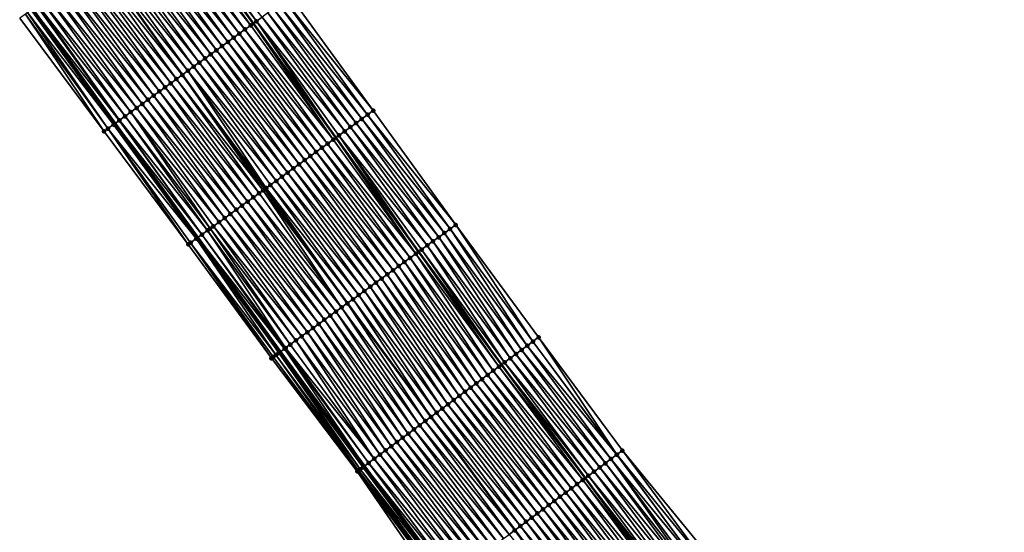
# Model space of a CAD drawing. Header units: feet. Extents: x 2010743 to 2022806, y 818705 to 837694.
# Tile 86 of 256: x 2014304 to 2014444, y 821576 to 821648. Entities that reach past the tile are written whole.
import ezdxf

# ---------------------------------------------------------------- set-up
doc = ezdxf.new("R2010")
doc.units = ezdxf.units.FT
doc.header["$MEASUREMENT"] = 0
for name, color, linetype, lineweight in [('EP_Travel Lane', 172, 'Continuous', 53), ('Road Shots', 141, 'Continuous', 100), ('STRIPING', 60, 'Continuous', 53)]:
    doc.layers.add(name, color=color, linetype=linetype, lineweight=lineweight)
doc.layers.add('I-77-MM17-21_NB-Surface-Border', color=7, linetype='Continuous')
doc.layers.add('I-77-MM17-21_NB-Surface-TIN', color=7, linetype='Continuous')

msp = doc.modelspace()

# ---------------------------------------------------------------- linework, layer by layer
at = {"layer": 'EP_Travel Lane'}
for points in [[(2014325.72, 821663.95, 269), (2014337.4, 821647.75, 268.8), (2014349.13, 821631.55, 268.63), (2014360.86, 821615.35, 268.42), (2014372.65, 821599.33, 268.22), (2014384.53, 821583.25, 268.01), (2014396.4, 821567.19, 267.79), (2014408.28, 821551.1, 267.58), (2014420.16, 821535.01, 267.37), (2014432.09, 821519.04, 267.17), (2014444.09, 821503.04, 266.96), (2014456.08, 821487.12, 266.75), (2014468.19, 821471.2, 266.56), (2014480.3, 821455.29, 266.36), (2014492.46, 821439.48, 266.15), (2014504.68, 821423.65, 265.93), (2014516.89, 821407.87, 265.74)], [(2014306.12, 821649.85, 269.73), (2014317.83, 821633.59, 269.51), (2014329.55, 821617.38, 269.29), (2014341.27, 821601.18, 269.09), (2014353.2, 821584.95, 268.89), (2014365.09, 821568.87, 268.68), (2014377, 821552.76, 268.48), (2014388.91, 821536.7, 268.24), (2014400.82, 821520.63, 268.03), (2014412.88, 821504.57, 267.82), (2014424.91, 821488.59, 267.62), (2014437.03, 821472.56, 267.42), (2014449.16, 821456.67, 267.23), (2014461.3, 821440.77, 267.03), (2014473.54, 821424.87, 266.83), (2014485.76, 821409.04, 266.65)]]:
    msp.add_polyline3d(points, dxfattribs=at)
at = {"layer": 'I-77-MM17-21_NB-Surface-Border', "color": 3, "linetype": 'Continuous', "lineweight": -3}
for points in [[(2014342.73, 821651.61, 268.65), (2014354.45, 821635.4, 268.48), (2014366.17, 821619.19, 268.27), (2014377.91, 821603.23, 268.06), (2014389.8, 821587.15, 267.84), (2014402.48, 821571.7, 267.47), (2014414.4, 821555.65, 267.24), (2014426.33, 821539.6, 266.95), (2014438.27, 821523.7, 266.71), (2014449.5, 821507.12, 266.62), (2014461.5, 821491.26, 266.44), (2014473.63, 821475.36, 266.25), (2014484.97, 821458.86, 266.08), (2014497.12, 821443.08, 265.88), (2014509.34, 821427.25, 265.66), (2014521.53, 821411.5, 265.47)], [(2014484.29, 821407.9, 266.73), (2014472.16, 821423.8, 266.89), (2014459.87, 821439.68, 267.1), (2014447.79, 821455.62, 267.27), (2014435.05, 821471.06, 267.47), (2014422.95, 821487.12, 267.65), (2014410.83, 821503.02, 267.85), (2014398.69, 821519.05, 268.06), (2014386.85, 821535.16, 268.28), (2014374.61, 821550.99, 268.51), (2014363.51, 821567.7, 268.71), (2014352.19, 821584.2, 268.92), (2014340, 821600.26, 269.11), (2014328.21, 821616.42, 269.32), (2014316.25, 821632.45, 269.52), (2014304.28, 821648.53, 269.74)]]:
    msp.add_polyline3d(points, dxfattribs=at)
at = {"layer": 'I-77-MM17-21_NB-Surface-TIN', "color": 128, "linetype": 'Continuous', "lineweight": -3}
for points in [[(2014337.87, 821648.09, 268.79), (2014326.2, 821664.29, 268.99), (2014325.72, 821663.95, 269)], [(2014337.87, 821648.09, 268.79), (2014338.68, 821648.67, 268.77), (2014326.2, 821664.29, 268.99)], [(2014336.25, 821646.92, 268.84), (2014324.58, 821663.12, 269.04), (2014323.76, 821662.54, 269.07)], [(2014337.06, 821647.5, 268.81), (2014325.39, 821663.71, 269.01), (2014324.58, 821663.12, 269.04)], [(2014336.25, 821646.92, 268.84), (2014337.06, 821647.5, 268.81), (2014324.58, 821663.12, 269.04)], [(2014325.39, 821663.71, 269.01), (2014337.4, 821647.75, 268.8), (2014325.72, 821663.95, 269)], [(2014337.06, 821647.5, 268.81), (2014337.4, 821647.75, 268.8), (2014325.39, 821663.71, 269.01)], [(2014337.87, 821648.09, 268.79), (2014325.72, 821663.95, 269), (2014337.4, 821647.75, 268.8)], [(2014333.82, 821645.16, 268.93), (2014322.14, 821661.37, 269.13), (2014321.33, 821660.79, 269.16)], [(2014334.63, 821645.74, 268.9), (2014322.95, 821661.96, 269.1), (2014322.14, 821661.37, 269.13)], [(2014333.82, 821645.16, 268.93), (2014334.63, 821645.74, 268.9), (2014322.14, 821661.37, 269.13)], [(2014335.44, 821646.33, 268.87), (2014323.76, 821662.54, 269.07), (2014322.95, 821661.96, 269.1)], [(2014334.63, 821645.74, 268.9), (2014335.44, 821646.33, 268.87), (2014322.95, 821661.96, 269.1)], [(2014335.44, 821646.33, 268.87), (2014336.25, 821646.92, 268.84), (2014323.76, 821662.54, 269.07)], [(2014332.2, 821643.98, 268.99), (2014320.52, 821660.2, 269.19), (2014319.71, 821659.62, 269.22)], [(2014333.01, 821644.57, 268.96), (2014321.33, 821660.79, 269.16), (2014320.52, 821660.2, 269.19)], [(2014332.2, 821643.98, 268.99), (2014333.01, 821644.57, 268.96), (2014320.52, 821660.2, 269.19)], [(2014333.01, 821644.57, 268.96), (2014333.82, 821645.16, 268.93), (2014321.33, 821660.79, 269.16)], [(2014330.58, 821642.81, 269.04), (2014318.89, 821659.04, 269.25), (2014318.08, 821658.45, 269.27)], [(2014331.39, 821643.4, 269.02), (2014319.71, 821659.62, 269.22), (2014318.89, 821659.04, 269.25)], [(2014330.58, 821642.81, 269.04), (2014331.39, 821643.4, 269.02), (2014318.89, 821659.04, 269.25)], [(2014331.39, 821643.4, 269.02), (2014332.2, 821643.98, 268.99), (2014319.71, 821659.62, 269.22)], [(2014328.15, 821641.05, 269.13), (2014316.46, 821657.28, 269.33), (2014315.65, 821656.7, 269.35)], [(2014328.96, 821641.64, 269.1), (2014317.27, 821657.87, 269.3), (2014316.46, 821657.28, 269.33)], [(2014328.15, 821641.05, 269.13), (2014328.96, 821641.64, 269.1), (2014316.46, 821657.28, 269.33)], [(2014329.77, 821642.23, 269.07), (2014318.08, 821658.45, 269.27), (2014317.27, 821657.87, 269.3)], [(2014328.96, 821641.64, 269.1), (2014329.77, 821642.23, 269.07), (2014317.27, 821657.87, 269.3)], [(2014329.77, 821642.23, 269.07), (2014330.58, 821642.81, 269.04), (2014318.08, 821658.45, 269.27)], [(2014326.53, 821639.88, 269.2), (2014314.83, 821656.12, 269.4), (2014314.02, 821655.53, 269.43)], [(2014314.83, 821656.12, 269.4), (2014327.34, 821640.47, 269.16), (2014315.65, 821656.7, 269.35)], [(2014326.53, 821639.88, 269.2), (2014327.34, 821640.47, 269.16), (2014314.83, 821656.12, 269.4)], [(2014328.15, 821641.05, 269.13), (2014315.65, 821656.7, 269.35), (2014327.34, 821640.47, 269.16)], [(2014324.1, 821638.12, 269.29), (2014312.4, 821654.36, 269.49), (2014311.59, 821653.78, 269.52)], [(2014324.91, 821638.71, 269.26), (2014313.21, 821654.95, 269.46), (2014312.4, 821654.36, 269.49)], [(2014324.1, 821638.12, 269.29), (2014324.91, 821638.71, 269.26), (2014312.4, 821654.36, 269.49)], [(2014325.72, 821639.29, 269.23), (2014314.02, 821655.53, 269.43), (2014313.21, 821654.95, 269.46)], [(2014324.91, 821638.71, 269.26), (2014325.72, 821639.29, 269.23), (2014313.21, 821654.95, 269.46)], [(2014325.72, 821639.29, 269.23), (2014326.53, 821639.88, 269.2), (2014314.02, 821655.53, 269.43)], [(2014322.48, 821636.95, 269.35), (2014310.78, 821653.2, 269.55), (2014309.96, 821652.61, 269.58)], [(2014323.29, 821637.54, 269.32), (2014311.59, 821653.78, 269.52), (2014310.78, 821653.2, 269.55)], [(2014322.48, 821636.95, 269.35), (2014323.29, 821637.54, 269.32), (2014310.78, 821653.2, 269.55)], [(2014323.29, 821637.54, 269.32), (2014324.1, 821638.12, 269.29), (2014311.59, 821653.78, 269.52)], [(2014320.86, 821635.78, 269.4), (2014309.15, 821652.03, 269.61), (2014308.34, 821651.44, 269.64)], [(2014321.67, 821636.36, 269.37), (2014309.96, 821652.61, 269.58), (2014309.15, 821652.03, 269.61)], [(2014320.86, 821635.78, 269.4), (2014321.67, 821636.36, 269.37), (2014309.15, 821652.03, 269.61)], [(2014321.67, 821636.36, 269.37), (2014322.48, 821636.95, 269.35), (2014309.96, 821652.61, 269.58)], [(2014354.45, 821635.4, 268.48), (2014342.73, 821651.61, 268.65), (2014341.92, 821651.02, 268.67)], [(2014318.42, 821634.02, 269.5), (2014306.72, 821650.28, 269.71), (2014306.12, 821649.85, 269.73)], [(2014318.44, 821634.03, 269.5), (2014306.85, 821650.37, 269.71), (2014306.72, 821650.28, 269.71)], [(2014318.42, 821634.02, 269.5), (2014318.44, 821634.03, 269.5), (2014306.72, 821650.28, 269.71)], [(2014319.24, 821634.6, 269.46), (2014307.53, 821650.86, 269.68), (2014306.85, 821650.37, 269.71)], [(2014318.44, 821634.03, 269.5), (2014319.24, 821634.6, 269.46), (2014306.85, 821650.37, 269.71)], [(2014320.05, 821635.19, 269.43), (2014308.34, 821651.44, 269.64), (2014307.53, 821650.86, 269.68)], [(2014319.24, 821634.6, 269.46), (2014320.05, 821635.19, 269.43), (2014307.53, 821650.86, 269.68)], [(2014320.05, 821635.19, 269.43), (2014320.86, 821635.78, 269.4), (2014308.34, 821651.44, 269.64)], [(2014352.83, 821634.23, 268.53), (2014341.11, 821650.43, 268.7), (2014340.3, 821649.85, 268.73)], [(2014353.64, 821634.81, 268.5), (2014341.92, 821651.02, 268.67), (2014341.11, 821650.43, 268.7)], [(2014352.83, 821634.23, 268.53), (2014353.64, 821634.81, 268.5), (2014341.11, 821650.43, 268.7)], [(2014353.64, 821634.81, 268.5), (2014354.45, 821635.4, 268.48), (2014341.92, 821651.02, 268.67)], [(2014316.25, 821632.45, 269.52), (2014305.09, 821649.11, 269.75), (2014304.28, 821648.53, 269.74)], [(2014316.8, 821632.85, 269.52), (2014305.37, 821649.31, 269.75), (2014305.09, 821649.11, 269.75)], [(2014316.25, 821632.45, 269.52), (2014316.8, 821632.85, 269.52), (2014305.09, 821649.11, 269.75)], [(2014317.61, 821633.43, 269.51), (2014305.9, 821649.69, 269.73), (2014305.37, 821649.31, 269.75)], [(2014316.8, 821632.85, 269.52), (2014317.61, 821633.43, 269.51), (2014305.37, 821649.31, 269.75)], [(2014317.77, 821633.54, 269.51), (2014306.12, 821649.85, 269.73), (2014305.9, 821649.69, 269.73)], [(2014317.61, 821633.43, 269.51), (2014317.77, 821633.54, 269.51), (2014305.9, 821649.69, 269.73)], [(2014318.42, 821634.02, 269.5), (2014306.12, 821649.85, 269.73), (2014317.83, 821633.59, 269.51)], [(2014317.77, 821633.54, 269.51), (2014317.83, 821633.59, 269.51), (2014306.12, 821649.85, 269.73)], [(2014351.21, 821633.06, 268.57), (2014339.49, 821649.26, 268.76), (2014338.68, 821648.67, 268.77)], [(2014352.02, 821633.64, 268.55), (2014340.3, 821649.85, 268.73), (2014339.49, 821649.26, 268.76)], [(2014351.21, 821633.06, 268.57), (2014352.02, 821633.64, 268.55), (2014339.49, 821649.26, 268.76)], [(2014352.02, 821633.64, 268.55), (2014352.83, 821634.23, 268.53), (2014340.3, 821649.85, 268.73)], [(2014348.78, 821631.3, 268.63), (2014337.06, 821647.5, 268.81), (2014336.25, 821646.92, 268.84)], [(2014348.78, 821631.3, 268.63), (2014337.4, 821647.75, 268.8), (2014337.06, 821647.5, 268.81)], [(2014337.87, 821648.09, 268.79), (2014337.4, 821647.75, 268.8), (2014349.13, 821631.55, 268.63)], [(2014348.78, 821631.3, 268.63), (2014349.13, 821631.55, 268.63), (2014337.4, 821647.75, 268.8)], [(2014350.4, 821632.47, 268.6), (2014338.68, 821648.67, 268.77), (2014337.87, 821648.09, 268.79)], [(2014349.59, 821631.88, 268.61), (2014337.87, 821648.09, 268.79), (2014349.13, 821631.55, 268.63)], [(2014349.59, 821631.88, 268.61), (2014350.4, 821632.47, 268.6), (2014337.87, 821648.09, 268.79)], [(2014350.4, 821632.47, 268.6), (2014351.21, 821633.06, 268.57), (2014338.68, 821648.67, 268.77)], [(2014347.16, 821630.12, 268.68), (2014335.44, 821646.33, 268.87), (2014334.63, 821645.74, 268.9)], [(2014347.97, 821630.71, 268.66), (2014336.25, 821646.92, 268.84), (2014335.44, 821646.33, 268.87)], [(2014347.16, 821630.12, 268.68), (2014347.97, 821630.71, 268.66), (2014335.44, 821646.33, 268.87)], [(2014347.97, 821630.71, 268.66), (2014348.78, 821631.3, 268.63), (2014336.25, 821646.92, 268.84)], [(2014344.73, 821628.37, 268.76), (2014333.01, 821644.57, 268.96), (2014332.2, 821643.98, 268.99)], [(2014345.54, 821628.95, 268.73), (2014333.82, 821645.16, 268.93), (2014333.01, 821644.57, 268.96)], [(2014344.73, 821628.37, 268.76), (2014345.54, 821628.95, 268.73), (2014333.01, 821644.57, 268.96)], [(2014346.35, 821629.54, 268.71), (2014334.63, 821645.74, 268.9), (2014333.82, 821645.16, 268.93)], [(2014345.54, 821628.95, 268.73), (2014346.35, 821629.54, 268.71), (2014333.82, 821645.16, 268.93)], [(2014346.35, 821629.54, 268.71), (2014347.16, 821630.12, 268.68), (2014334.63, 821645.74, 268.9)], [(2014343.11, 821627.19, 268.82), (2014331.39, 821643.4, 269.02), (2014330.58, 821642.81, 269.04)], [(2014343.92, 821627.78, 268.79), (2014332.2, 821643.98, 268.99), (2014331.39, 821643.4, 269.02)], [(2014343.11, 821627.19, 268.82), (2014343.92, 821627.78, 268.79), (2014331.39, 821643.4, 269.02)], [(2014343.92, 821627.78, 268.79), (2014344.73, 821628.37, 268.76), (2014332.2, 821643.98, 268.99)], [(2014341.49, 821626.02, 268.87), (2014329.77, 821642.23, 269.07), (2014328.96, 821641.64, 269.1)], [(2014342.3, 821626.61, 268.84), (2014330.58, 821642.81, 269.04), (2014329.77, 821642.23, 269.07)], [(2014341.49, 821626.02, 268.87), (2014342.3, 821626.61, 268.84), (2014329.77, 821642.23, 269.07)], [(2014342.3, 821626.61, 268.84), (2014343.11, 821627.19, 268.82), (2014330.58, 821642.81, 269.04)], [(2014338.81, 821624.08, 268.95), (2014327.34, 821640.47, 269.16), (2014326.53, 821639.88, 269.2)], [(2014339.26, 821624.41, 268.93), (2014328.15, 821641.05, 269.13), (2014327.34, 821640.47, 269.16)], [(2014339.26, 821624.41, 268.93), (2014327.34, 821640.47, 269.16), (2014339.06, 821624.26, 268.94)], [(2014338.81, 821624.08, 268.95), (2014339.06, 821624.26, 268.94), (2014327.34, 821640.47, 269.16)], [(2014340.68, 821625.43, 268.9), (2014328.96, 821641.64, 269.1), (2014328.15, 821641.05, 269.13)], [(2014339.26, 821624.41, 268.93), (2014339.87, 821624.85, 268.92), (2014328.15, 821641.05, 269.13)], [(2014339.87, 821624.85, 268.92), (2014340.68, 821625.43, 268.9), (2014328.15, 821641.05, 269.13)], [(2014340.68, 821625.43, 268.9), (2014341.49, 821626.02, 268.87), (2014328.96, 821641.64, 269.1)], [(2014337.44, 821623.09, 269.01), (2014325.72, 821639.29, 269.23), (2014324.91, 821638.71, 269.26)], [(2014338.25, 821623.68, 268.98), (2014326.53, 821639.88, 269.2), (2014325.72, 821639.29, 269.23)], [(2014337.44, 821623.09, 269.01), (2014338.25, 821623.68, 268.98), (2014325.72, 821639.29, 269.23)], [(2014338.25, 821623.68, 268.98), (2014338.81, 821624.08, 268.95), (2014326.53, 821639.88, 269.2)], [(2014335.82, 821621.92, 269.07), (2014324.1, 821638.12, 269.29), (2014323.29, 821637.54, 269.32)], [(2014336.63, 821622.5, 269.04), (2014324.91, 821638.71, 269.26), (2014324.1, 821638.12, 269.29)], [(2014335.82, 821621.92, 269.07), (2014336.63, 821622.5, 269.04), (2014324.1, 821638.12, 269.29)], [(2014336.63, 821622.5, 269.04), (2014337.44, 821623.09, 269.01), (2014324.91, 821638.71, 269.26)], [(2014333.38, 821620.16, 269.15), (2014321.67, 821636.36, 269.37), (2014320.86, 821635.78, 269.4)], [(2014334.19, 821620.74, 269.13), (2014322.48, 821636.95, 269.35), (2014321.67, 821636.36, 269.37)], [(2014333.38, 821620.16, 269.15), (2014334.19, 821620.74, 269.13), (2014321.67, 821636.36, 269.37)], [(2014335, 821621.33, 269.1), (2014323.29, 821637.54, 269.32), (2014322.48, 821636.95, 269.35)], [(2014334.19, 821620.74, 269.13), (2014335, 821621.33, 269.1), (2014322.48, 821636.95, 269.35)], [(2014335, 821621.33, 269.1), (2014335.82, 821621.92, 269.07), (2014323.29, 821637.54, 269.32)], [(2014331.3, 821618.65, 269.23), (2014320.05, 821635.19, 269.43), (2014319.24, 821634.6, 269.46)], [(2014332.57, 821619.57, 269.18), (2014320.86, 821635.78, 269.4), (2014320.05, 821635.19, 269.43)], [(2014331.3, 821618.65, 269.23), (2014331.76, 821618.99, 269.21), (2014320.05, 821635.19, 269.43)], [(2014331.76, 821618.99, 269.21), (2014332.57, 821619.57, 269.18), (2014320.05, 821635.19, 269.43)], [(2014332.57, 821619.57, 269.18), (2014333.38, 821620.16, 269.15), (2014320.86, 821635.78, 269.4)], [(2014365.36, 821618.61, 268.29), (2014353.64, 821634.81, 268.5), (2014352.83, 821634.23, 268.53)], [(2014366.17, 821619.19, 268.27), (2014354.45, 821635.4, 268.48), (2014353.64, 821634.81, 268.5)], [(2014365.36, 821618.61, 268.29), (2014366.17, 821619.19, 268.27), (2014353.64, 821634.81, 268.5)], [(2014329.33, 821617.23, 269.3), (2014317.61, 821633.43, 269.51), (2014316.8, 821632.85, 269.52)], [(2014329.33, 821617.23, 269.3), (2014317.77, 821633.54, 269.51), (2014317.61, 821633.43, 269.51)], [(2014317.77, 821633.54, 269.51), (2014329.55, 821617.38, 269.29), (2014317.83, 821633.59, 269.51)], [(2014329.33, 821617.23, 269.3), (2014329.55, 821617.38, 269.29), (2014317.77, 821633.54, 269.51)], [(2014330.14, 821617.81, 269.28), (2014318.42, 821634.02, 269.5), (2014317.83, 821633.59, 269.51)], [(2014330.14, 821617.81, 269.28), (2014317.83, 821633.59, 269.51), (2014329.55, 821617.38, 269.29)], [(2014330.14, 821617.81, 269.28), (2014318.44, 821634.03, 269.5), (2014318.42, 821634.02, 269.5)], [(2014330.95, 821618.4, 269.24), (2014319.24, 821634.6, 269.46), (2014318.44, 821634.03, 269.5)], [(2014330.14, 821617.81, 269.28), (2014330.95, 821618.4, 269.24), (2014318.44, 821634.03, 269.5)], [(2014330.95, 821618.4, 269.24), (2014331.3, 821618.65, 269.23), (2014319.24, 821634.6, 269.46)], [(2014363.74, 821617.44, 268.34), (2014352.02, 821633.64, 268.55), (2014351.21, 821633.06, 268.57)], [(2014364.55, 821618.02, 268.32), (2014352.83, 821634.23, 268.53), (2014352.02, 821633.64, 268.55)], [(2014363.74, 821617.44, 268.34), (2014364.55, 821618.02, 268.32), (2014352.02, 821633.64, 268.55)], [(2014364.55, 821618.02, 268.32), (2014365.36, 821618.61, 268.29), (2014352.83, 821634.23, 268.53)], [(2014328.21, 821616.42, 269.32), (2014316.8, 821632.85, 269.52), (2014316.25, 821632.45, 269.52)], [(2014328.21, 821616.42, 269.32), (2014328.52, 821616.64, 269.32), (2014316.8, 821632.85, 269.52)], [(2014328.52, 821616.64, 269.32), (2014329.33, 821617.23, 269.3), (2014316.8, 821632.85, 269.52)], [(2014362.12, 821616.26, 268.39), (2014350.4, 821632.47, 268.6), (2014349.59, 821631.88, 268.61)], [(2014362.93, 821616.85, 268.36), (2014351.21, 821633.06, 268.57), (2014350.4, 821632.47, 268.6)], [(2014362.12, 821616.26, 268.39), (2014362.93, 821616.85, 268.36), (2014350.4, 821632.47, 268.6)], [(2014362.93, 821616.85, 268.36), (2014363.74, 821617.44, 268.34), (2014351.21, 821633.06, 268.57)], [(2014359.69, 821614.5, 268.47), (2014347.97, 821630.71, 268.66), (2014347.16, 821630.12, 268.68)], [(2014360.5, 821615.09, 268.43), (2014348.78, 821631.3, 268.63), (2014347.97, 821630.71, 268.66)], [(2014359.69, 821614.5, 268.47), (2014360.5, 821615.09, 268.43), (2014347.97, 821630.71, 268.66)], [(2014360.5, 821615.09, 268.43), (2014349.13, 821631.55, 268.63), (2014348.78, 821631.3, 268.63)], [(2014349.59, 821631.88, 268.61), (2014349.13, 821631.55, 268.63), (2014360.86, 821615.35, 268.42)], [(2014360.5, 821615.09, 268.43), (2014360.86, 821615.35, 268.42), (2014349.13, 821631.55, 268.63)], [(2014361.31, 821615.68, 268.41), (2014349.59, 821631.88, 268.61), (2014360.86, 821615.35, 268.42)], [(2014361.31, 821615.68, 268.41), (2014362.12, 821616.26, 268.39), (2014349.59, 821631.88, 268.61)], [(2014358.07, 821613.33, 268.52), (2014346.35, 821629.54, 268.71), (2014345.54, 821628.95, 268.73)], [(2014358.88, 821613.92, 268.49), (2014347.16, 821630.12, 268.68), (2014346.35, 821629.54, 268.71)], [(2014358.07, 821613.33, 268.52), (2014358.88, 821613.92, 268.49), (2014346.35, 821629.54, 268.71)], [(2014358.88, 821613.92, 268.49), (2014359.69, 821614.5, 268.47), (2014347.16, 821630.12, 268.68)], [(2014356.45, 821612.16, 268.57), (2014344.73, 821628.37, 268.76), (2014343.92, 821627.78, 268.79)], [(2014357.26, 821612.75, 268.55), (2014345.54, 821628.95, 268.73), (2014344.73, 821628.37, 268.76)], [(2014356.45, 821612.16, 268.57), (2014357.26, 821612.75, 268.55), (2014344.73, 821628.37, 268.76)], [(2014357.26, 821612.75, 268.55), (2014358.07, 821613.33, 268.52), (2014345.54, 821628.95, 268.73)], [(2014354.02, 821610.4, 268.65), (2014342.3, 821626.61, 268.84), (2014341.49, 821626.02, 268.87)], [(2014354.83, 821610.99, 268.63), (2014343.11, 821627.19, 268.82), (2014342.3, 821626.61, 268.84)], [(2014354.02, 821610.4, 268.65), (2014354.83, 821610.99, 268.63), (2014342.3, 821626.61, 268.84)], [(2014355.64, 821611.57, 268.6), (2014343.92, 821627.78, 268.79), (2014343.11, 821627.19, 268.82)], [(2014354.83, 821610.99, 268.63), (2014355.64, 821611.57, 268.6), (2014343.11, 821627.19, 268.82)], [(2014355.64, 821611.57, 268.6), (2014356.45, 821612.16, 268.57), (2014343.92, 821627.78, 268.79)], [(2014352.4, 821609.23, 268.71), (2014340.68, 821625.43, 268.9), (2014339.87, 821624.85, 268.92)], [(2014353.21, 821609.82, 268.68), (2014341.49, 821626.02, 268.87), (2014340.68, 821625.43, 268.9)], [(2014352.4, 821609.23, 268.71), (2014353.21, 821609.82, 268.68), (2014340.68, 821625.43, 268.9)], [(2014353.21, 821609.82, 268.68), (2014354.02, 821610.4, 268.65), (2014341.49, 821626.02, 268.87)], [(2014349.96, 821607.47, 268.79), (2014338.25, 821623.68, 268.98), (2014337.44, 821623.09, 269.01)], [(2014349.96, 821607.47, 268.79), (2014338.81, 821624.08, 268.95), (2014338.25, 821623.68, 268.98)], [(2014338.81, 821624.08, 268.95), (2014350.77, 821608.06, 268.76), (2014339.06, 821624.26, 268.94)], [(2014349.96, 821607.47, 268.79), (2014350.77, 821608.06, 268.76), (2014338.81, 821624.08, 268.95)], [(2014339.26, 821624.41, 268.93), (2014339.06, 821624.26, 268.94), (2014350.77, 821608.06, 268.76)], [(2014351.59, 821608.64, 268.73), (2014339.87, 821624.85, 268.92), (2014339.26, 821624.41, 268.93)], [(2014351.59, 821608.64, 268.73), (2014339.26, 821624.41, 268.93), (2014350.77, 821608.06, 268.76)], [(2014351.59, 821608.64, 268.73), (2014352.4, 821609.23, 268.71), (2014339.87, 821624.85, 268.92)], [(2014348.34, 821606.3, 268.85), (2014336.63, 821622.5, 269.04), (2014335.82, 821621.92, 269.07)], [(2014349.15, 821606.88, 268.82), (2014337.44, 821623.09, 269.01), (2014336.63, 821622.5, 269.04)], [(2014348.34, 821606.3, 268.85), (2014349.15, 821606.88, 268.82), (2014336.63, 821622.5, 269.04)], [(2014349.15, 821606.88, 268.82), (2014349.96, 821607.47, 268.79), (2014337.44, 821623.09, 269.01)], [(2014346.72, 821605.13, 268.91), (2014335, 821621.33, 269.1), (2014334.19, 821620.74, 269.13)], [(2014347.53, 821605.71, 268.88), (2014335.82, 821621.92, 269.07), (2014335, 821621.33, 269.1)], [(2014346.72, 821605.13, 268.91), (2014347.53, 821605.71, 268.88), (2014335, 821621.33, 269.1)], [(2014347.53, 821605.71, 268.88), (2014348.34, 821606.3, 268.85), (2014335.82, 821621.92, 269.07)], [(2014344.29, 821603.37, 268.98), (2014332.57, 821619.57, 269.18), (2014331.76, 821618.99, 269.21)], [(2014345.1, 821603.95, 268.96), (2014333.38, 821620.16, 269.15), (2014332.57, 821619.57, 269.18)], [(2014344.29, 821603.37, 268.98), (2014345.1, 821603.95, 268.96), (2014332.57, 821619.57, 269.18)], [(2014345.91, 821604.54, 268.94), (2014334.19, 821620.74, 269.13), (2014333.38, 821620.16, 269.15)], [(2014345.1, 821603.95, 268.96), (2014345.91, 821604.54, 268.94), (2014333.38, 821620.16, 269.15)], [(2014345.91, 821604.54, 268.94), (2014346.72, 821605.13, 268.91), (2014334.19, 821620.74, 269.13)], [(2014342.01, 821601.72, 269.07), (2014330.95, 821618.4, 269.24), (2014330.14, 821617.81, 269.28)], [(2014342.67, 821602.19, 269.04), (2014331.3, 821618.65, 269.23), (2014330.95, 821618.4, 269.24)], [(2014342.01, 821601.72, 269.07), (2014342.67, 821602.19, 269.04), (2014330.95, 821618.4, 269.24)], [(2014343.48, 821602.78, 269.01), (2014331.76, 821618.99, 269.21), (2014331.3, 821618.65, 269.23)], [(2014342.67, 821602.19, 269.04), (2014343.48, 821602.78, 269.01), (2014331.3, 821618.65, 269.23)], [(2014343.48, 821602.78, 269.01), (2014344.29, 821603.37, 268.98), (2014331.76, 821618.99, 269.21)], [(2014375.5, 821601.44, 268.14), (2014364.55, 821618.02, 268.32), (2014363.74, 821617.44, 268.34)], [(2014376.31, 821602.04, 268.12), (2014365.36, 821618.61, 268.29), (2014364.55, 821618.02, 268.32)], [(2014375.5, 821601.44, 268.14), (2014376.31, 821602.04, 268.12), (2014364.55, 821618.02, 268.32)], [(2014377.11, 821602.63, 268.09), (2014366.17, 821619.19, 268.27), (2014365.36, 821618.61, 268.29)], [(2014376.31, 821602.04, 268.12), (2014377.11, 821602.63, 268.09), (2014365.36, 821618.61, 268.29)], [(2014377.11, 821602.63, 268.09), (2014377.91, 821603.23, 268.06), (2014366.17, 821619.19, 268.27)], [(2014340, 821600.26, 269.11), (2014328.52, 821616.64, 269.32), (2014328.21, 821616.42, 269.32)], [(2014340.64, 821600.72, 269.1), (2014329.33, 821617.23, 269.3), (2014328.52, 821616.64, 269.32)], [(2014340, 821600.26, 269.11), (2014340.24, 821600.44, 269.11), (2014328.52, 821616.64, 269.32)], [(2014340.24, 821600.44, 269.11), (2014340.64, 821600.72, 269.1), (2014328.52, 821616.64, 269.32)], [(2014329.33, 821617.23, 269.3), (2014341.27, 821601.18, 269.09), (2014329.55, 821617.38, 269.29)], [(2014341.05, 821601.02, 269.09), (2014341.27, 821601.18, 269.09), (2014329.33, 821617.23, 269.3)], [(2014340.64, 821600.72, 269.1), (2014341.05, 821601.02, 269.09), (2014329.33, 821617.23, 269.3)], [(2014341.86, 821601.61, 269.07), (2014330.14, 821617.81, 269.28), (2014329.55, 821617.38, 269.29)], [(2014341.86, 821601.61, 269.07), (2014329.55, 821617.38, 269.29), (2014341.27, 821601.18, 269.09)], [(2014341.86, 821601.61, 269.07), (2014342.01, 821601.72, 269.07), (2014330.14, 821617.81, 269.28)], [(2014373.89, 821600.26, 268.19), (2014362.93, 821616.85, 268.36), (2014362.12, 821616.26, 268.39)], [(2014374.7, 821600.85, 268.16), (2014363.74, 821617.44, 268.34), (2014362.93, 821616.85, 268.36)], [(2014373.89, 821600.26, 268.19), (2014374.7, 821600.85, 268.16), (2014362.93, 821616.85, 268.36)], [(2014374.7, 821600.85, 268.16), (2014375.5, 821601.44, 268.14), (2014363.74, 821617.44, 268.34)], [(2014372.29, 821599.07, 268.24), (2014360.86, 821615.35, 268.42), (2014360.5, 821615.09, 268.43)], [(2014361.31, 821615.68, 268.41), (2014360.86, 821615.35, 268.42), (2014372.65, 821599.33, 268.22)], [(2014372.29, 821599.07, 268.24), (2014372.65, 821599.33, 268.22), (2014360.86, 821615.35, 268.42)], [(2014373.09, 821599.66, 268.21), (2014362.12, 821616.26, 268.39), (2014361.31, 821615.68, 268.41)], [(2014373.09, 821599.66, 268.21), (2014361.31, 821615.68, 268.41), (2014372.65, 821599.33, 268.22)], [(2014373.09, 821599.66, 268.21), (2014373.89, 821600.26, 268.19), (2014362.12, 821616.26, 268.39)], [(2014369.87, 821597.28, 268.31), (2014358.88, 821613.92, 268.49), (2014358.07, 821613.33, 268.52)], [(2014370.68, 821597.88, 268.29), (2014359.69, 821614.5, 268.47), (2014358.88, 821613.92, 268.49)], [(2014369.87, 821597.28, 268.31), (2014370.68, 821597.88, 268.29), (2014358.88, 821613.92, 268.49)], [(2014371.48, 821598.47, 268.26), (2014360.5, 821615.09, 268.43), (2014359.69, 821614.5, 268.47)], [(2014370.68, 821597.88, 268.29), (2014371.48, 821598.47, 268.26), (2014359.69, 821614.5, 268.47)], [(2014371.48, 821598.47, 268.26), (2014372.29, 821599.07, 268.24), (2014360.5, 821615.09, 268.43)], [(2014368.27, 821596.09, 268.37), (2014357.26, 821612.75, 268.55), (2014356.45, 821612.16, 268.57)], [(2014369.07, 821596.69, 268.34), (2014358.07, 821613.33, 268.52), (2014357.26, 821612.75, 268.55)], [(2014368.27, 821596.09, 268.37), (2014369.07, 821596.69, 268.34), (2014357.26, 821612.75, 268.55)], [(2014369.07, 821596.69, 268.34), (2014369.87, 821597.28, 268.31), (2014358.07, 821613.33, 268.52)], [(2014366.66, 821594.9, 268.42), (2014355.64, 821611.57, 268.6), (2014354.83, 821610.99, 268.63)], [(2014367.46, 821595.5, 268.4), (2014356.45, 821612.16, 268.57), (2014355.64, 821611.57, 268.6)], [(2014366.66, 821594.9, 268.42), (2014367.46, 821595.5, 268.4), (2014355.64, 821611.57, 268.6)], [(2014367.46, 821595.5, 268.4), (2014368.27, 821596.09, 268.37), (2014356.45, 821612.16, 268.57)], [(2014364.25, 821593.12, 268.5), (2014353.21, 821609.82, 268.68), (2014352.4, 821609.23, 268.71)], [(2014365.05, 821593.71, 268.47), (2014354.02, 821610.4, 268.65), (2014353.21, 821609.82, 268.68)], [(2014364.25, 821593.12, 268.5), (2014365.05, 821593.71, 268.47), (2014353.21, 821609.82, 268.68)], [(2014365.85, 821594.31, 268.45), (2014354.83, 821610.99, 268.63), (2014354.02, 821610.4, 268.65)], [(2014365.05, 821593.71, 268.47), (2014365.85, 821594.31, 268.45), (2014354.02, 821610.4, 268.65)], [(2014365.85, 821594.31, 268.45), (2014366.66, 821594.9, 268.42), (2014354.83, 821610.99, 268.63)], [(2014351.59, 821608.64, 268.73), (2014350.77, 821608.06, 268.76), (2014362.64, 821591.93, 268.55)], [(2014363.44, 821592.53, 268.53), (2014352.4, 821609.23, 268.71), (2014351.59, 821608.64, 268.73)], [(2014363.44, 821592.53, 268.53), (2014351.59, 821608.64, 268.73), (2014362.64, 821591.93, 268.55)], [(2014363.44, 821592.53, 268.53), (2014364.25, 821593.12, 268.5), (2014352.4, 821609.23, 268.71)], [(2014360.23, 821590.15, 268.64), (2014349.15, 821606.88, 268.82), (2014348.34, 821606.3, 268.85)], [(2014361.03, 821590.74, 268.61), (2014349.96, 821607.47, 268.79), (2014349.15, 821606.88, 268.82)], [(2014360.23, 821590.15, 268.64), (2014361.03, 821590.74, 268.61), (2014349.15, 821606.88, 268.82)], [(2014361.83, 821591.34, 268.58), (2014350.77, 821608.06, 268.76), (2014349.96, 821607.47, 268.79)], [(2014361.03, 821590.74, 268.61), (2014361.83, 821591.34, 268.58), (2014349.96, 821607.47, 268.79)], [(2014361.83, 821591.34, 268.58), (2014362.64, 821591.93, 268.55), (2014350.77, 821608.06, 268.76)], [(2014358.62, 821588.96, 268.69), (2014347.53, 821605.71, 268.88), (2014346.72, 821605.13, 268.91)], [(2014359.42, 821589.55, 268.67), (2014348.34, 821606.3, 268.85), (2014347.53, 821605.71, 268.88)], [(2014358.62, 821588.96, 268.69), (2014359.42, 821589.55, 268.67), (2014347.53, 821605.71, 268.88)], [(2014359.42, 821589.55, 268.67), (2014360.23, 821590.15, 268.64), (2014348.34, 821606.3, 268.85)], [(2014357.01, 821587.77, 268.75), (2014345.91, 821604.54, 268.94), (2014345.1, 821603.95, 268.96)], [(2014357.81, 821588.36, 268.72), (2014346.72, 821605.13, 268.91), (2014345.91, 821604.54, 268.94)], [(2014357.01, 821587.77, 268.75), (2014357.81, 821588.36, 268.72), (2014345.91, 821604.54, 268.94)], [(2014357.81, 821588.36, 268.72), (2014358.62, 821588.96, 268.69), (2014346.72, 821605.13, 268.91)], [(2014354.6, 821585.98, 268.83), (2014343.48, 821602.78, 269.01), (2014342.67, 821602.19, 269.04)], [(2014355.4, 821586.58, 268.8), (2014344.29, 821603.37, 268.98), (2014343.48, 821602.78, 269.01)], [(2014354.6, 821585.98, 268.83), (2014355.4, 821586.58, 268.8), (2014343.48, 821602.78, 269.01)], [(2014356.21, 821587.17, 268.77), (2014345.1, 821603.95, 268.96), (2014344.29, 821603.37, 268.98)], [(2014355.4, 821586.58, 268.8), (2014356.21, 821587.17, 268.77), (2014344.29, 821603.37, 268.98)], [(2014356.21, 821587.17, 268.77), (2014357.01, 821587.77, 268.75), (2014345.1, 821603.95, 268.96)], [(2014389.03, 821586.58, 267.87), (2014377.91, 821603.23, 268.06), (2014377.11, 821602.63, 268.09)], [(2014389.03, 821586.58, 267.87), (2014389.8, 821587.15, 267.84), (2014377.91, 821603.23, 268.06)], [(2014341.86, 821601.61, 269.07), (2014341.27, 821601.18, 269.09), (2014353.2, 821584.95, 268.89)], [(2014353.79, 821585.39, 268.86), (2014342.01, 821601.72, 269.07), (2014341.86, 821601.61, 269.07)], [(2014353.79, 821585.39, 268.86), (2014341.86, 821601.61, 269.07), (2014353.2, 821584.95, 268.89)], [(2014354.6, 821585.98, 268.83), (2014342.67, 821602.19, 269.04), (2014342.01, 821601.72, 269.07)], [(2014353.79, 821585.39, 268.86), (2014354.6, 821585.98, 268.83), (2014342.01, 821601.72, 269.07)], [(2014387.39, 821585.36, 267.93), (2014375.5, 821601.44, 268.14), (2014374.7, 821600.85, 268.16)], [(2014388.19, 821585.96, 267.9), (2014376.31, 821602.04, 268.12), (2014375.5, 821601.44, 268.14)], [(2014387.39, 821585.36, 267.93), (2014388.19, 821585.96, 267.9), (2014375.5, 821601.44, 268.14)], [(2014389, 821586.55, 267.88), (2014377.11, 821602.63, 268.09), (2014376.31, 821602.04, 268.12)], [(2014388.19, 821585.96, 267.9), (2014389, 821586.55, 267.88), (2014376.31, 821602.04, 268.12)], [(2014389, 821586.55, 267.88), (2014389.03, 821586.58, 267.87), (2014377.11, 821602.63, 268.09)], [(2014352.19, 821584.2, 268.92), (2014340.24, 821600.44, 269.11), (2014340, 821600.26, 269.11)], [(2014352.33, 821584.31, 268.92), (2014340.64, 821600.72, 269.1), (2014340.24, 821600.44, 269.11)], [(2014352.19, 821584.2, 268.92), (2014352.33, 821584.31, 268.92), (2014340.24, 821600.44, 269.11)], [(2014352.59, 821584.5, 268.92), (2014341.05, 821601.02, 269.09), (2014340.64, 821600.72, 269.1)], [(2014352.33, 821584.31, 268.92), (2014352.38, 821584.34, 268.92), (2014340.64, 821600.72, 269.1)], [(2014352.38, 821584.34, 268.92), (2014352.59, 821584.5, 268.92), (2014340.64, 821600.72, 269.1)], [(2014352.99, 821584.79, 268.9), (2014341.27, 821601.18, 269.09), (2014341.05, 821601.02, 269.09)], [(2014352.59, 821584.5, 268.92), (2014352.99, 821584.79, 268.9), (2014341.05, 821601.02, 269.09)], [(2014352.99, 821584.79, 268.9), (2014353.2, 821584.95, 268.89), (2014341.27, 821601.18, 269.09)], [(2014385.78, 821584.17, 267.97), (2014373.89, 821600.26, 268.19), (2014373.09, 821599.66, 268.21)], [(2014386.59, 821584.77, 267.95), (2014374.7, 821600.85, 268.16), (2014373.89, 821600.26, 268.19)], [(2014385.78, 821584.17, 267.97), (2014386.59, 821584.77, 267.95), (2014373.89, 821600.26, 268.19)], [(2014386.59, 821584.77, 267.95), (2014387.39, 821585.36, 267.93), (2014374.7, 821600.85, 268.16)], [(2014383.37, 821582.39, 268.05), (2014371.48, 821598.47, 268.26), (2014370.68, 821597.88, 268.29)], [(2014384.17, 821582.98, 268.02), (2014372.29, 821599.07, 268.24), (2014371.48, 821598.47, 268.26)], [(2014383.37, 821582.39, 268.05), (2014384.17, 821582.98, 268.02), (2014371.48, 821598.47, 268.26)], [(2014372.29, 821599.07, 268.24), (2014384.53, 821583.25, 268.01), (2014372.65, 821599.33, 268.22)], [(2014384.17, 821582.98, 268.02), (2014384.53, 821583.25, 268.01), (2014372.29, 821599.07, 268.24)], [(2014384.98, 821583.58, 268), (2014373.09, 821599.66, 268.21), (2014372.65, 821599.33, 268.22)], [(2014384.98, 821583.58, 268), (2014372.65, 821599.33, 268.22), (2014384.53, 821583.25, 268.01)], [(2014384.98, 821583.58, 268), (2014385.78, 821584.17, 267.97), (2014373.09, 821599.66, 268.21)], [(2014381.76, 821581.2, 268.1), (2014369.87, 821597.28, 268.31), (2014369.07, 821596.69, 268.34)], [(2014382.57, 821581.79, 268.07), (2014370.68, 821597.88, 268.29), (2014369.87, 821597.28, 268.31)], [(2014381.76, 821581.2, 268.1), (2014382.57, 821581.79, 268.07), (2014369.87, 821597.28, 268.31)], [(2014382.57, 821581.79, 268.07), (2014383.37, 821582.39, 268.05), (2014370.68, 821597.88, 268.29)], [(2014380.15, 821580.01, 268.16), (2014368.27, 821596.09, 268.37), (2014367.46, 821595.5, 268.4)], [(2014380.96, 821580.61, 268.12), (2014369.07, 821596.69, 268.34), (2014368.27, 821596.09, 268.37)], [(2014380.15, 821580.01, 268.16), (2014380.96, 821580.61, 268.12), (2014368.27, 821596.09, 268.37)], [(2014380.96, 821580.61, 268.12), (2014381.76, 821581.2, 268.1), (2014369.07, 821596.69, 268.34)], [(2014377.74, 821578.23, 268.24), (2014365.85, 821594.31, 268.45), (2014365.05, 821593.71, 268.47)], [(2014378.55, 821578.82, 268.21), (2014366.66, 821594.9, 268.42), (2014365.85, 821594.31, 268.45)], [(2014377.74, 821578.23, 268.24), (2014378.55, 821578.82, 268.21), (2014365.85, 821594.31, 268.45)], [(2014379.35, 821579.42, 268.18), (2014367.46, 821595.5, 268.4), (2014366.66, 821594.9, 268.42)], [(2014378.55, 821578.82, 268.21), (2014379.35, 821579.42, 268.18), (2014366.66, 821594.9, 268.42)], [(2014379.35, 821579.42, 268.18), (2014380.15, 821580.01, 268.16), (2014367.46, 821595.5, 268.4)], [(2014376.13, 821577.04, 268.29), (2014364.25, 821593.12, 268.5), (2014363.44, 821592.53, 268.53)], [(2014376.94, 821577.63, 268.27), (2014365.05, 821593.71, 268.47), (2014364.25, 821593.12, 268.5)], [(2014376.13, 821577.04, 268.29), (2014376.94, 821577.63, 268.27), (2014364.25, 821593.12, 268.5)], [(2014376.94, 821577.63, 268.27), (2014377.74, 821578.23, 268.24), (2014365.05, 821593.71, 268.47)], [(2014361.83, 821591.34, 268.58), (2014374.53, 821575.85, 268.34), (2014362.64, 821591.93, 268.55)], [(2014375.33, 821576.44, 268.32), (2014363.44, 821592.53, 268.53), (2014362.64, 821591.93, 268.55)], [(2014375.33, 821576.44, 268.32), (2014362.64, 821591.93, 268.55), (2014374.53, 821575.85, 268.34)], [(2014375.33, 821576.44, 268.32), (2014376.13, 821577.04, 268.29), (2014363.44, 821592.53, 268.53)], [(2014372.11, 821574.06, 268.43), (2014360.23, 821590.15, 268.64), (2014359.42, 821589.55, 268.67)], [(2014372.92, 821574.66, 268.41), (2014361.03, 821590.74, 268.61), (2014360.23, 821590.15, 268.64)], [(2014372.11, 821574.06, 268.43), (2014372.92, 821574.66, 268.41), (2014360.23, 821590.15, 268.64)], [(2014373.72, 821575.25, 268.38), (2014361.83, 821591.34, 268.58), (2014361.03, 821590.74, 268.61)], [(2014372.92, 821574.66, 268.41), (2014373.72, 821575.25, 268.38), (2014361.03, 821590.74, 268.61)], [(2014373.72, 821575.25, 268.38), (2014374.53, 821575.85, 268.34), (2014361.83, 821591.34, 268.58)], [(2014370.51, 821572.87, 268.49), (2014358.62, 821588.96, 268.69), (2014357.81, 821588.36, 268.72)], [(2014371.31, 821573.47, 268.46), (2014359.42, 821589.55, 268.67), (2014358.62, 821588.96, 268.69)], [(2014370.51, 821572.87, 268.49), (2014371.31, 821573.47, 268.46), (2014358.62, 821588.96, 268.69)], [(2014371.31, 821573.47, 268.46), (2014372.11, 821574.06, 268.43), (2014359.42, 821589.55, 268.67)], [(2014368.9, 821571.69, 268.55), (2014357.01, 821587.77, 268.75), (2014356.21, 821587.17, 268.77)], [(2014369.7, 821572.28, 268.52), (2014357.81, 821588.36, 268.72), (2014357.01, 821587.77, 268.75)], [(2014368.9, 821571.69, 268.55), (2014369.7, 821572.28, 268.52), (2014357.01, 821587.77, 268.75)], [(2014369.7, 821572.28, 268.52), (2014370.51, 821572.87, 268.49), (2014357.81, 821588.36, 268.72)], [(2014366.49, 821569.9, 268.63), (2014354.6, 821585.98, 268.83), (2014353.79, 821585.39, 268.86)], [(2014367.29, 821570.5, 268.6), (2014355.4, 821586.58, 268.8), (2014354.6, 821585.98, 268.83)], [(2014366.49, 821569.9, 268.63), (2014367.29, 821570.5, 268.6), (2014354.6, 821585.98, 268.83)], [(2014368.09, 821571.09, 268.57), (2014356.21, 821587.17, 268.77), (2014355.4, 821586.58, 268.8)], [(2014367.29, 821570.5, 268.6), (2014368.09, 821571.09, 268.57), (2014355.4, 821586.58, 268.8)], [(2014368.09, 821571.09, 268.57), (2014368.9, 821571.69, 268.55), (2014356.21, 821587.17, 268.77)], [(2014399.72, 821569.66, 267.68), (2014388.19, 821585.96, 267.9), (2014387.39, 821585.36, 267.93)], [(2014400.87, 821570.51, 267.61), (2014389, 821586.55, 267.88), (2014388.19, 821585.96, 267.9)], [(2014399.72, 821569.66, 267.68), (2014400.07, 821569.91, 267.66), (2014388.19, 821585.96, 267.9)], [(2014400.07, 821569.91, 267.66), (2014400.87, 821570.51, 267.61), (2014388.19, 821585.96, 267.9)], [(2014400.87, 821570.51, 267.61), (2014389.03, 821586.58, 267.87), (2014389, 821586.55, 267.88)], [(2014401.67, 821571.11, 267.54), (2014389.8, 821587.15, 267.84), (2014389.03, 821586.58, 267.87)], [(2014400.87, 821570.51, 267.61), (2014401.67, 821571.11, 267.54), (2014389.03, 821586.58, 267.87)], [(2014401.67, 821571.11, 267.54), (2014402.48, 821571.7, 267.47), (2014389.8, 821587.15, 267.84)], [(2014364.42, 821568.37, 268.71), (2014352.59, 821584.5, 268.92), (2014352.38, 821584.34, 268.92)], [(2014364.88, 821568.71, 268.69), (2014352.99, 821584.79, 268.9), (2014352.59, 821584.5, 268.92)], [(2014364.42, 821568.37, 268.71), (2014364.88, 821568.71, 268.69), (2014352.59, 821584.5, 268.92)], [(2014352.99, 821584.79, 268.9), (2014365.09, 821568.87, 268.68), (2014353.2, 821584.95, 268.89)], [(2014364.88, 821568.71, 268.69), (2014365.09, 821568.87, 268.68), (2014352.99, 821584.79, 268.9)], [(2014365.68, 821569.31, 268.66), (2014353.79, 821585.39, 268.86), (2014353.2, 821584.95, 268.89)], [(2014365.68, 821569.31, 268.66), (2014353.2, 821584.95, 268.89), (2014365.09, 821568.87, 268.68)], [(2014365.68, 821569.31, 268.66), (2014366.49, 821569.9, 268.63), (2014353.79, 821585.39, 268.86)], [(2014398.47, 821568.72, 267.72), (2014386.59, 821584.77, 267.95), (2014385.78, 821584.17, 267.97)], [(2014399.27, 821569.32, 267.69), (2014387.39, 821585.36, 267.93), (2014386.59, 821584.77, 267.95)], [(2014398.47, 821568.72, 267.72), (2014399.27, 821569.32, 267.69), (2014386.59, 821584.77, 267.95)], [(2014399.27, 821569.32, 267.69), (2014399.72, 821569.66, 267.68), (2014387.39, 821585.36, 267.93)], [(2014364.07, 821568.12, 268.7), (2014352.33, 821584.31, 268.92), (2014352.19, 821584.2, 268.92)], [(2014363.51, 821567.7, 268.71), (2014364.07, 821568.12, 268.7), (2014352.19, 821584.2, 268.92)], [(2014364.07, 821568.12, 268.7), (2014352.38, 821584.34, 268.92), (2014352.33, 821584.31, 268.92)], [(2014364.07, 821568.12, 268.7), (2014364.42, 821568.37, 268.71), (2014352.38, 821584.34, 268.92)], [(2014384.17, 821582.98, 268.02), (2014396.4, 821567.19, 267.79), (2014384.53, 821583.25, 268.01)], [(2014396.86, 821567.53, 267.78), (2014384.98, 821583.58, 268), (2014384.53, 821583.25, 268.01)], [(2014396.86, 821567.53, 267.78), (2014384.53, 821583.25, 268.01), (2014396.4, 821567.19, 267.79)], [(2014397.66, 821568.12, 267.76), (2014385.78, 821584.17, 267.97), (2014384.98, 821583.58, 268)], [(2014396.86, 821567.53, 267.78), (2014397.66, 821568.12, 267.76), (2014384.98, 821583.58, 268)], [(2014397.66, 821568.12, 267.76), (2014398.47, 821568.72, 267.72), (2014385.78, 821584.17, 267.97)], [(2014394.45, 821565.74, 267.86), (2014382.57, 821581.79, 268.07), (2014381.76, 821581.2, 268.1)], [(2014395.26, 821566.33, 267.83), (2014383.37, 821582.39, 268.05), (2014382.57, 821581.79, 268.07)], [(2014394.45, 821565.74, 267.86), (2014395.26, 821566.33, 267.83), (2014382.57, 821581.79, 268.07)], [(2014396.06, 821566.93, 267.8), (2014384.17, 821582.98, 268.02), (2014383.37, 821582.39, 268.05)], [(2014395.26, 821566.33, 267.83), (2014396.06, 821566.93, 267.8), (2014383.37, 821582.39, 268.05)], [(2014396.06, 821566.93, 267.8), (2014396.4, 821567.19, 267.79), (2014384.17, 821582.98, 268.02)], [(2014392.85, 821564.54, 267.91), (2014380.96, 821580.61, 268.12), (2014380.15, 821580.01, 268.16)], [(2014393.65, 821565.14, 267.88), (2014381.76, 821581.2, 268.1), (2014380.96, 821580.61, 268.12)], [(2014392.85, 821564.54, 267.91), (2014393.65, 821565.14, 267.88), (2014380.96, 821580.61, 268.12)], [(2014393.65, 821565.14, 267.88), (2014394.45, 821565.74, 267.86), (2014381.76, 821581.2, 268.1)], [(2014391.24, 821563.35, 267.97), (2014379.35, 821579.42, 268.18), (2014378.55, 821578.82, 268.21)], [(2014392.05, 821563.95, 267.94), (2014380.15, 821580.01, 268.16), (2014379.35, 821579.42, 268.18)], [(2014391.24, 821563.35, 267.97), (2014392.05, 821563.95, 267.94), (2014379.35, 821579.42, 268.18)], [(2014392.05, 821563.95, 267.94), (2014392.85, 821564.54, 267.91), (2014380.15, 821580.01, 268.16)], [(2014388.84, 821561.56, 268.05), (2014376.94, 821577.63, 268.27), (2014376.13, 821577.04, 268.29)], [(2014389.64, 821562.16, 268.02), (2014377.74, 821578.23, 268.24), (2014376.94, 821577.63, 268.27)], [(2014388.84, 821561.56, 268.05), (2014389.64, 821562.16, 268.02), (2014376.94, 821577.63, 268.27)], [(2014390.44, 821562.75, 268), (2014378.55, 821578.82, 268.21), (2014377.74, 821578.23, 268.24)], [(2014389.64, 821562.16, 268.02), (2014390.44, 821562.75, 268), (2014377.74, 821578.23, 268.24)], [(2014390.44, 821562.75, 268), (2014391.24, 821563.35, 267.97), (2014378.55, 821578.82, 268.21)], [(2014387.23, 821560.37, 268.11), (2014375.33, 821576.44, 268.32), (2014374.53, 821575.85, 268.34)], [(2014388.03, 821560.96, 268.08), (2014376.13, 821577.04, 268.29), (2014375.33, 821576.44, 268.32)], [(2014387.23, 821560.37, 268.11), (2014388.03, 821560.96, 268.08), (2014375.33, 821576.44, 268.32)], [(2014388.03, 821560.96, 268.08), (2014388.84, 821561.56, 268.05), (2014376.13, 821577.04, 268.29)], [(2014373.72, 821575.25, 268.38), (2014386.43, 821559.77, 268.13), (2014374.53, 821575.85, 268.34)], [(2014387.23, 821560.37, 268.11), (2014374.53, 821575.85, 268.34), (2014386.43, 821559.77, 268.13)]]:
    msp.add_3dface(points, dxfattribs=at)
at = {"layer": 'Road Shots', "lineweight": 100}
for p in [(2014337.06, 821647.5, 268.81), (2014337.87, 821648.09, 268.79), (2014335.44, 821646.33, 268.87), (2014336.25, 821646.92, 268.84), (2014333.01, 821644.57, 268.96), (2014333.82, 821645.16, 268.93), (2014334.63, 821645.74, 268.9), (2014331.39, 821643.4, 269.02), (2014332.2, 821643.98, 268.99), (2014329.77, 821642.23, 269.07), (2014330.58, 821642.81, 269.04), (2014327.34, 821640.47, 269.16), (2014328.15, 821641.05, 269.13), (2014328.96, 821641.64, 269.1), (2014325.72, 821639.29, 269.23), (2014326.53, 821639.88, 269.2), (2014324.1, 821638.12, 269.29), (2014324.91, 821638.71, 269.26), (2014321.67, 821636.36, 269.37), (2014322.48, 821636.95, 269.35), (2014323.29, 821637.54, 269.32), (2014320.05, 821635.19, 269.43), (2014320.86, 821635.78, 269.4), (2014353.64, 821634.81, 268.5), (2014354.45, 821635.4, 268.48), (2014317.61, 821633.43, 269.51), (2014317.77, 821633.54, 269.51), (2014318.42, 821634.02, 269.5), (2014318.44, 821634.03, 269.5), (2014319.24, 821634.6, 269.46), (2014352.02, 821633.64, 268.55), (2014352.83, 821634.23, 268.53), (2014316.25, 821632.45, 269.52), (2014316.25, 821632.45, 269.52), (2014316.8, 821632.85, 269.52), (2014350.4, 821632.47, 268.6), (2014351.21, 821633.06, 268.57), (2014347.97, 821630.71, 268.66), (2014348.78, 821631.3, 268.63), (2014349.59, 821631.88, 268.61), (2014346.35, 821629.54, 268.71), (2014347.16, 821630.12, 268.68), (2014344.73, 821628.37, 268.76), (2014345.54, 821628.95, 268.73), (2014342.3, 821626.61, 268.84), (2014343.11, 821627.19, 268.82), (2014343.92, 821627.78, 268.79), (2014340.68, 821625.43, 268.9), (2014341.49, 821626.02, 268.87), (2014338.25, 821623.68, 268.98), (2014338.81, 821624.08, 268.95), (2014339.06, 821624.26, 268.94), (2014339.26, 821624.41, 268.93), (2014339.87, 821624.85, 268.92), (2014336.63, 821622.5, 269.04), (2014337.44, 821623.09, 269.01), (2014335, 821621.33, 269.1), (2014335.82, 821621.92, 269.07), (2014332.57, 821619.57, 269.18), (2014333.38, 821620.16, 269.15), (2014334.19, 821620.74, 269.13), (2014330.95, 821618.4, 269.24), (2014331.3, 821618.65, 269.23), (2014331.76, 821618.99, 269.21), (2014364.55, 821618.02, 268.32), (2014365.36, 821618.61, 268.29), (2014366.17, 821619.19, 268.27), (2014328.52, 821616.64, 269.32), (2014329.33, 821617.23, 269.3), (2014330.14, 821617.81, 269.28), (2014362.93, 821616.85, 268.36), (2014363.74, 821617.44, 268.34), (2014328.21, 821616.42, 269.32), (2014361.31, 821615.68, 268.41), (2014362.12, 821616.26, 268.39), (2014358.88, 821613.92, 268.49), (2014359.69, 821614.5, 268.47), (2014360.5, 821615.09, 268.43), (2014357.26, 821612.75, 268.55), (2014358.07, 821613.33, 268.52), (2014355.64, 821611.57, 268.6), (2014356.45, 821612.16, 268.57), (2014353.21, 821609.82, 268.68), (2014354.02, 821610.4, 268.65), (2014354.83, 821610.99, 268.63), (2014351.59, 821608.64, 268.73), (2014352.4, 821609.23, 268.71), (2014349.15, 821606.88, 268.82), (2014349.96, 821607.47, 268.79), (2014350.77, 821608.06, 268.76), (2014347.53, 821605.71, 268.88), (2014348.34, 821606.3, 268.85), (2014345.91, 821604.54, 268.94), (2014346.72, 821605.13, 268.91), (2014343.48, 821602.78, 269.01), (2014344.29, 821603.37, 268.98), (2014345.1, 821603.95, 268.96), (2014377.91, 821603.23, 268.06), (2014341.86, 821601.61, 269.07), (2014342.01, 821601.72, 269.07), (2014342.67, 821602.19, 269.04), (2014375.5, 821601.44, 268.14), (2014376.31, 821602.04, 268.12), (2014377.11, 821602.63, 268.09), (2014340, 821600.26, 269.11), (2014340, 821600.26, 269.11), (2014340.24, 821600.44, 269.11), (2014340.64, 821600.72, 269.1), (2014341.05, 821601.02, 269.09), (2014373.89, 821600.26, 268.19), (2014374.7, 821600.85, 268.16), (2014371.48, 821598.47, 268.26), (2014372.29, 821599.07, 268.24), (2014373.09, 821599.66, 268.21), (2014369.87, 821597.28, 268.31), (2014370.68, 821597.88, 268.29), (2014368.27, 821596.09, 268.37), (2014369.07, 821596.69, 268.34), (2014365.85, 821594.31, 268.45), (2014366.66, 821594.9, 268.42), (2014367.46, 821595.5, 268.4), (2014364.25, 821593.12, 268.5), (2014365.05, 821593.71, 268.47), (2014362.64, 821591.93, 268.55), (2014363.44, 821592.53, 268.53), (2014360.23, 821590.15, 268.64), (2014361.03, 821590.74, 268.61), (2014361.83, 821591.34, 268.58), (2014358.62, 821588.96, 268.69), (2014359.42, 821589.55, 268.67), (2014357.01, 821587.77, 268.75), (2014357.81, 821588.36, 268.72), (2014354.6, 821585.98, 268.83), (2014355.4, 821586.58, 268.8), (2014356.21, 821587.17, 268.77), (2014388.19, 821585.96, 267.9), (2014389, 821586.55, 267.88), (2014389.03, 821586.58, 267.87), (2014389.8, 821587.15, 267.84), (2014352.59, 821584.5, 268.92), (2014352.99, 821584.79, 268.9), (2014353.79, 821585.39, 268.86), (2014386.59, 821584.77, 267.95), (2014387.39, 821585.36, 267.93), (2014352.19, 821584.2, 268.92), (2014352.33, 821584.31, 268.92), (2014352.38, 821584.34, 268.92), (2014384.98, 821583.58, 268), (2014385.78, 821584.17, 267.97), (2014382.57, 821581.79, 268.07), (2014383.37, 821582.39, 268.05), (2014384.17, 821582.98, 268.02), (2014380.96, 821580.61, 268.12), (2014381.76, 821581.2, 268.1), (2014379.35, 821579.42, 268.18), (2014380.15, 821580.01, 268.16), (2014376.94, 821577.63, 268.27), (2014377.74, 821578.23, 268.24), (2014378.55, 821578.82, 268.21), (2014375.33, 821576.44, 268.32), (2014376.13, 821577.04, 268.29), (2014374.53, 821575.85, 268.34)]:
    msp.add_point(p, dxfattribs=at)
at = {"layer": 'STRIPING'}
msp.add_polyline3d([(2014315.65, 821656.7, 269.35), (2014327.34, 821640.47, 269.16), (2014339.06, 821624.26, 268.94), (2014350.77, 821608.06, 268.76), (2014362.64, 821591.93, 268.55), (2014374.53, 821575.85, 268.34), (2014386.43, 821559.77, 268.13), (2014398.36, 821543.72, 267.91), (2014410.28, 821527.67, 267.69), (2014422.3, 821511.66, 267.49), (2014434.33, 821495.69, 267.28), (2014446.4, 821479.72, 267.07), (2014458.53, 821463.83, 266.88), (2014470.67, 821447.93, 266.69), (2014482.88, 821432.08, 266.48), (2014495.1, 821416.24, 266.28)], dxfattribs=at)

doc.saveas('drawing.dxf')
